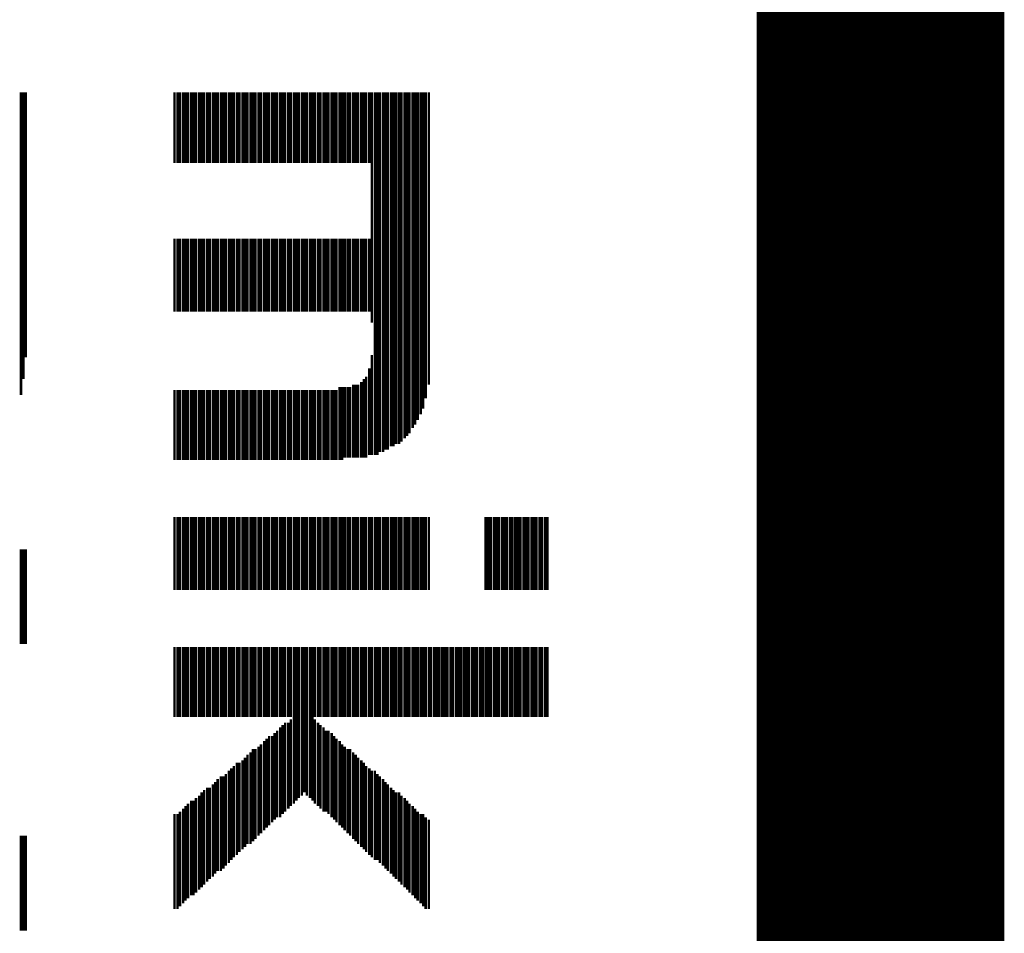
# Model space of a CAD drawing. Extents: x -3.7 to 63.4, y -6.5 to 53.7.
# Tile 32 of 74: x 59.4 to 63.4, y 5.3 to 9. Entities that reach past the tile are written whole.
import ezdxf

# ---------------------------------------------------------------- set-up
doc = ezdxf.new("R2010")
doc.units = 0
doc.layers.add('PI_5_CLICK_SHIELD_V100A_GKO', color=9, linetype='CONTINUOUS')
doc.layers.add('PI_5_CLICK_SHIELD_V100A_GTO', color=11, linetype='CONTINUOUS')

msp = doc.modelspace()

# ---------------------------------------------------------------- linework, layer by layer
at = {"layer": 'PI_5_CLICK_SHIELD_V100A_GKO', "const_width": 0.127}
msp.add_lwpolyline([(63.21044, -3.3147), (63.21044, 50.50028)], dxfattribs=at)
at = {"layer": 'PI_5_CLICK_SHIELD_V100A_GTO'}
for points, const_width in [([(62.9158, -3.32486), (62.9158, 50.4952)], 1.016), ([(59.38774, 7.46506), (59.38774, 8.70712)], 0.01016), ([(59.3979, 7.5311), (59.3979, 8.70712)], 0.01016), ([(59.40806, 7.62), (59.40806, 8.70712)], 0.01016), ([(60.01766, 8.41756), (60.01766, 8.70712)], 0.01016), ([(60.03036, 8.41756), (60.03036, 8.70712)], 0.01016), ([(60.04052, 8.41756), (60.04052, 8.70712)], 0.01016), ([(60.05322, 8.41756), (60.05322, 8.70712)], 0.01016), ([(60.06338, 8.41756), (60.06338, 8.70712)], 0.01016), ([(60.07354, 8.41756), (60.07354, 8.70712)], 0.01016), ([(60.08624, 8.41756), (60.08624, 8.70712)], 0.01016), ([(60.0964, 8.41756), (60.0964, 8.70712)], 0.01016), ([(60.10656, 8.41756), (60.10656, 8.70712)], 0.01016), ([(60.11926, 8.41756), (60.11926, 8.70712)], 0.01016), ([(60.12942, 8.41756), (60.12942, 8.70712)], 0.01016), ([(60.13958, 8.41756), (60.13958, 8.70712)], 0.01016), ([(60.15228, 8.41756), (60.15228, 8.70712)], 0.01016), ([(60.16244, 8.41756), (60.16244, 8.70712)], 0.01016), ([(60.17514, 8.41756), (60.17514, 8.70712)], 0.01016), ([(60.1853, 8.41756), (60.1853, 8.70712)], 0.01016), ([(60.19546, 8.41756), (60.19546, 8.70712)], 0.01016), ([(60.20816, 8.41756), (60.20816, 8.70712)], 0.01016), ([(60.21832, 8.41756), (60.21832, 8.70712)], 0.01016), ([(60.22848, 8.41756), (60.22848, 8.70712)], 0.01016), ([(60.24118, 8.41756), (60.24118, 8.70712)], 0.01016), ([(60.25134, 8.41756), (60.25134, 8.70712)], 0.01016), ([(60.2615, 8.41756), (60.2615, 8.70712)], 0.01016), ([(60.2742, 8.41756), (60.2742, 8.70712)], 0.01016), ([(60.28436, 8.41756), (60.28436, 8.70712)], 0.01016), ([(60.29706, 8.41756), (60.29706, 8.70712)], 0.01016), ([(60.30722, 8.41756), (60.30722, 8.70712)], 0.01016), ([(60.31738, 8.41756), (60.31738, 8.70712)], 0.01016), ([(60.33008, 8.41756), (60.33008, 8.70712)], 0.01016), ([(60.34024, 8.41756), (60.34024, 8.70712)], 0.01016), ([(60.3504, 8.41756), (60.3504, 8.70712)], 0.01016), ([(60.3631, 8.41756), (60.3631, 8.70712)], 0.01016), ([(60.37326, 8.41756), (60.37326, 8.70712)], 0.01016), ([(60.38596, 8.41756), (60.38596, 8.70712)], 0.01016), ([(60.39612, 8.41756), (60.39612, 8.70712)], 0.01016), ([(60.40628, 8.41756), (60.40628, 8.70712)], 0.01016), ([(60.41898, 8.41756), (60.41898, 8.70712)], 0.01016), ([(60.42914, 8.41756), (60.42914, 8.70712)], 0.01016), ([(60.4393, 8.41756), (60.4393, 8.70712)], 0.01016), ([(60.452, 8.41756), (60.452, 8.70712)], 0.01016), ([(60.46216, 8.41756), (60.46216, 8.70712)], 0.01016), ([(60.47232, 8.41756), (60.47232, 8.70712)], 0.01016), ([(60.48502, 8.41756), (60.48502, 8.70712)], 0.01016), ([(60.49518, 8.41756), (60.49518, 8.70712)], 0.01016), ([(60.50788, 8.41756), (60.50788, 8.70712)], 0.01016), ([(60.51804, 8.41756), (60.51804, 8.70712)], 0.01016), ([(60.5282, 8.41756), (60.5282, 8.70712)], 0.01016), ([(60.5409, 8.41756), (60.5409, 8.70712)], 0.01016), ([(60.55106, 8.41756), (60.55106, 8.70712)], 0.01016), ([(60.56122, 8.41756), (60.56122, 8.70712)], 0.01016), ([(60.57392, 8.41756), (60.57392, 8.70712)], 0.01016), ([(60.58408, 8.41756), (60.58408, 8.70712)], 0.01016), ([(60.59424, 8.41756), (60.59424, 8.70712)], 0.01016), ([(60.60694, 8.41756), (60.60694, 8.70712)], 0.01016), ([(60.6171, 8.41756), (60.6171, 8.70712)], 0.01016), ([(60.6298, 8.41756), (60.6298, 8.70712)], 0.01016), ([(60.63996, 8.41756), (60.63996, 8.70712)], 0.01016), ([(60.65012, 8.41756), (60.65012, 8.70712)], 0.01016), ([(60.66282, 8.41756), (60.66282, 8.70712)], 0.01016), ([(60.67298, 8.41756), (60.67298, 8.70712)], 0.01016), ([(60.68314, 8.41756), (60.68314, 8.70712)], 0.01016), ([(60.69584, 8.41756), (60.69584, 8.70712)], 0.01016), ([(60.706, 8.41756), (60.706, 8.70712)], 0.01016), ([(60.71616, 8.41756), (60.71616, 8.70712)], 0.01016), ([(60.72886, 8.41756), (60.72886, 8.70712)], 0.01016), ([(60.73902, 8.41756), (60.73902, 8.70712)], 0.01016), ([(60.75172, 8.41756), (60.75172, 8.70712)], 0.01016), ([(60.76188, 8.41756), (60.76188, 8.70712)], 0.01016), ([(60.77204, 8.41756), (60.77204, 8.70712)], 0.01016), ([(60.78474, 8.41756), (60.78474, 8.70712)], 0.01016), ([(60.7949, 8.41756), (60.7949, 8.70712)], 0.01016), ([(60.80506, 8.41756), (60.80506, 8.70712)], 0.01016), ([(60.81776, 8.41756), (60.81776, 8.70712)], 0.01016), ([(60.82792, 7.76224), (60.82792, 8.70712)], 0.01016), ([(60.84062, 7.21868), (60.84062, 8.70712)], 0.01016), ([(60.85078, 7.21868), (60.85078, 8.70712)], 0.01016), ([(60.86094, 7.23138), (60.86094, 8.70712)], 0.01016), ([(60.87364, 7.23138), (60.87364, 8.70712)], 0.01016), ([(60.8838, 7.24154), (60.8838, 8.70712)], 0.01016), ([(60.89396, 7.24154), (60.89396, 8.70712)], 0.01016), ([(60.90666, 7.25424), (60.90666, 8.70712)], 0.01016), ([(60.91682, 7.25424), (60.91682, 8.70712)], 0.01016), ([(60.92698, 7.2644), (60.92698, 8.70712)], 0.01016), ([(60.93968, 7.2644), (60.93968, 8.70712)], 0.01016), ([(60.94984, 7.27456), (60.94984, 8.70712)], 0.01016), ([(60.96254, 7.28726), (60.96254, 8.70712)], 0.01016), ([(60.9727, 7.29742), (60.9727, 8.70712)], 0.01016), ([(60.98286, 7.30758), (60.98286, 8.70712)], 0.01016), ([(60.99556, 7.33044), (60.99556, 8.70712)], 0.01016), ([(61.00572, 7.34314), (61.00572, 8.70712)], 0.01016), ([(61.01588, 7.36346), (61.01588, 8.70712)], 0.01016), ([(61.02858, 7.38632), (61.02858, 8.70712)], 0.01016), ([(61.03874, 7.40918), (61.03874, 8.70712)], 0.01016), ([(61.0489, 7.45236), (61.0489, 8.70712)], 0.01016), ([(61.0616, 7.50824), (61.0616, 8.70712)], 0.01016), ([(60.01766, 7.80796), (60.01766, 8.10768)], 0.01016), ([(60.03036, 7.80796), (60.03036, 8.10768)], 0.01016), ([(60.04052, 7.80796), (60.04052, 8.10768)], 0.01016), ([(60.05322, 7.80796), (60.05322, 8.10768)], 0.01016), ([(60.06338, 7.80796), (60.06338, 8.10768)], 0.01016), ([(60.07354, 7.80796), (60.07354, 8.10768)], 0.01016), ([(60.08624, 7.80796), (60.08624, 8.10768)], 0.01016), ([(60.0964, 7.80796), (60.0964, 8.10768)], 0.01016), ([(60.10656, 7.80796), (60.10656, 8.10768)], 0.01016), ([(60.11926, 7.80796), (60.11926, 8.10768)], 0.01016), ([(60.12942, 7.80796), (60.12942, 8.10768)], 0.01016), ([(60.13958, 7.80796), (60.13958, 8.10768)], 0.01016), ([(60.15228, 7.80796), (60.15228, 8.10768)], 0.01016), ([(60.16244, 7.80796), (60.16244, 8.10768)], 0.01016), ([(60.17514, 7.80796), (60.17514, 8.10768)], 0.01016), ([(60.1853, 7.80796), (60.1853, 8.10768)], 0.01016), ([(60.19546, 7.80796), (60.19546, 8.10768)], 0.01016), ([(60.20816, 7.80796), (60.20816, 8.10768)], 0.01016), ([(60.21832, 7.80796), (60.21832, 8.10768)], 0.01016), ([(60.22848, 7.80796), (60.22848, 8.10768)], 0.01016), ([(60.24118, 7.80796), (60.24118, 8.10768)], 0.01016), ([(60.25134, 7.80796), (60.25134, 8.10768)], 0.01016), ([(60.2615, 7.80796), (60.2615, 8.10768)], 0.01016), ([(60.2742, 7.80796), (60.2742, 8.10768)], 0.01016), ([(60.28436, 7.80796), (60.28436, 8.10768)], 0.01016), ([(60.29706, 7.80796), (60.29706, 8.10768)], 0.01016), ([(60.30722, 7.80796), (60.30722, 8.10768)], 0.01016), ([(60.31738, 7.80796), (60.31738, 8.10768)], 0.01016), ([(60.33008, 7.80796), (60.33008, 8.10768)], 0.01016), ([(60.34024, 7.80796), (60.34024, 8.10768)], 0.01016), ([(60.3504, 7.80796), (60.3504, 8.10768)], 0.01016), ([(60.3631, 7.80796), (60.3631, 8.10768)], 0.01016), ([(60.37326, 7.80796), (60.37326, 8.10768)], 0.01016), ([(60.38596, 7.80796), (60.38596, 8.10768)], 0.01016), ([(60.39612, 7.80796), (60.39612, 8.10768)], 0.01016), ([(60.40628, 7.80796), (60.40628, 8.10768)], 0.01016), ([(60.41898, 7.80796), (60.41898, 8.10768)], 0.01016), ([(60.42914, 7.80796), (60.42914, 8.10768)], 0.01016), ([(60.4393, 7.80796), (60.4393, 8.10768)], 0.01016), ([(60.452, 7.80796), (60.452, 8.10768)], 0.01016), ([(60.46216, 7.80796), (60.46216, 8.10768)], 0.01016), ([(60.47232, 7.80796), (60.47232, 8.10768)], 0.01016), ([(60.48502, 7.80796), (60.48502, 8.10768)], 0.01016), ([(60.49518, 7.80796), (60.49518, 8.10768)], 0.01016), ([(60.50788, 7.80796), (60.50788, 8.10768)], 0.01016), ([(60.51804, 7.80796), (60.51804, 8.10768)], 0.01016), ([(60.5282, 7.80796), (60.5282, 8.10768)], 0.01016), ([(60.5409, 7.80796), (60.5409, 8.10768)], 0.01016), ([(60.55106, 7.80796), (60.55106, 8.10768)], 0.01016), ([(60.56122, 7.80796), (60.56122, 8.10768)], 0.01016), ([(60.57392, 7.80796), (60.57392, 8.10768)], 0.01016), ([(60.58408, 7.80796), (60.58408, 8.10768)], 0.01016), ([(60.59424, 7.80796), (60.59424, 8.10768)], 0.01016), ([(60.60694, 7.80796), (60.60694, 8.10768)], 0.01016), ([(60.6171, 7.80796), (60.6171, 8.10768)], 0.01016), ([(60.6298, 7.80796), (60.6298, 8.10768)], 0.01016), ([(60.63996, 7.80796), (60.63996, 8.10768)], 0.01016), ([(60.65012, 7.80796), (60.65012, 8.10768)], 0.01016), ([(60.66282, 7.80796), (60.66282, 8.10768)], 0.01016), ([(60.67298, 7.80796), (60.67298, 8.10768)], 0.01016), ([(60.68314, 7.80796), (60.68314, 8.10768)], 0.01016), ([(60.69584, 7.80796), (60.69584, 8.10768)], 0.01016), ([(60.706, 7.80796), (60.706, 8.10768)], 0.01016), ([(60.71616, 7.80796), (60.71616, 8.10768)], 0.01016), ([(60.72886, 7.80796), (60.72886, 8.10768)], 0.01016), ([(60.73902, 7.80796), (60.73902, 8.10768)], 0.01016), ([(60.75172, 7.80796), (60.75172, 8.10768)], 0.01016), ([(60.76188, 7.80796), (60.76188, 8.10768)], 0.01016), ([(60.77204, 7.80796), (60.77204, 8.10768)], 0.01016), ([(60.78474, 7.80796), (60.78474, 8.10768)], 0.01016), ([(60.7949, 7.80796), (60.7949, 8.10768)], 0.01016), ([(60.80506, 7.80796), (60.80506, 8.10768)], 0.01016), ([(60.81776, 7.80796), (60.81776, 8.10768)], 0.01016), ([(60.82792, 7.21868), (60.82792, 7.63016)], 0.01016), ([(60.81776, 7.21868), (60.81776, 7.57428)], 0.01016), ([(60.78474, 7.20852), (60.78474, 7.5184)], 0.01016), ([(60.7949, 7.20852), (60.7949, 7.5311)], 0.01016), ([(60.80506, 7.20852), (60.80506, 7.54126)], 0.01016), ([(60.01766, 7.19836), (60.01766, 7.48538)], 0.01016), ([(60.03036, 7.19836), (60.03036, 7.48538)], 0.01016), ([(60.04052, 7.19836), (60.04052, 7.48538)], 0.01016), ([(60.05322, 7.19836), (60.05322, 7.48538)], 0.01016), ([(60.06338, 7.19836), (60.06338, 7.48538)], 0.01016), ([(60.07354, 7.19836), (60.07354, 7.48538)], 0.01016), ([(60.08624, 7.19836), (60.08624, 7.48538)], 0.01016), ([(60.0964, 7.19836), (60.0964, 7.48538)], 0.01016), ([(60.10656, 7.19836), (60.10656, 7.48538)], 0.01016), ([(60.11926, 7.19836), (60.11926, 7.48538)], 0.01016), ([(60.12942, 7.19836), (60.12942, 7.48538)], 0.01016), ([(60.13958, 7.19836), (60.13958, 7.48538)], 0.01016), ([(60.15228, 7.19836), (60.15228, 7.48538)], 0.01016), ([(60.16244, 7.19836), (60.16244, 7.48538)], 0.01016), ([(60.17514, 7.19836), (60.17514, 7.48538)], 0.01016), ([(60.1853, 7.19836), (60.1853, 7.48538)], 0.01016), ([(60.19546, 7.19836), (60.19546, 7.48538)], 0.01016), ([(60.20816, 7.19836), (60.20816, 7.48538)], 0.01016), ([(60.21832, 7.19836), (60.21832, 7.48538)], 0.01016), ([(60.22848, 7.19836), (60.22848, 7.48538)], 0.01016), ([(60.24118, 7.19836), (60.24118, 7.48538)], 0.01016), ([(60.25134, 7.19836), (60.25134, 7.48538)], 0.01016), ([(60.2615, 7.19836), (60.2615, 7.48538)], 0.01016), ([(60.2742, 7.19836), (60.2742, 7.48538)], 0.01016), ([(60.28436, 7.19836), (60.28436, 7.48538)], 0.01016), ([(60.29706, 7.19836), (60.29706, 7.48538)], 0.01016), ([(60.30722, 7.19836), (60.30722, 7.48538)], 0.01016), ([(60.31738, 7.19836), (60.31738, 7.48538)], 0.01016), ([(60.33008, 7.19836), (60.33008, 7.48538)], 0.01016), ([(60.34024, 7.19836), (60.34024, 7.48538)], 0.01016), ([(60.3504, 7.19836), (60.3504, 7.48538)], 0.01016), ([(60.3631, 7.19836), (60.3631, 7.48538)], 0.01016), ([(60.37326, 7.19836), (60.37326, 7.48538)], 0.01016), ([(60.38596, 7.19836), (60.38596, 7.48538)], 0.01016), ([(60.39612, 7.19836), (60.39612, 7.48538)], 0.01016), ([(60.40628, 7.19836), (60.40628, 7.48538)], 0.01016), ([(60.41898, 7.19836), (60.41898, 7.48538)], 0.01016), ([(60.42914, 7.19836), (60.42914, 7.48538)], 0.01016), ([(60.4393, 7.19836), (60.4393, 7.48538)], 0.01016), ([(60.452, 7.19836), (60.452, 7.48538)], 0.01016), ([(60.46216, 7.19836), (60.46216, 7.48538)], 0.01016), ([(60.47232, 7.19836), (60.47232, 7.48538)], 0.01016), ([(60.48502, 7.19836), (60.48502, 7.48538)], 0.01016), ([(60.49518, 7.19836), (60.49518, 7.48538)], 0.01016), ([(60.50788, 7.19836), (60.50788, 7.48538)], 0.01016), ([(60.51804, 7.19836), (60.51804, 7.48538)], 0.01016), ([(60.5282, 7.19836), (60.5282, 7.48538)], 0.01016), ([(60.5409, 7.19836), (60.5409, 7.48538)], 0.01016), ([(60.55106, 7.19836), (60.55106, 7.48538)], 0.01016), ([(60.56122, 7.19836), (60.56122, 7.48538)], 0.01016), ([(60.57392, 7.19836), (60.57392, 7.48538)], 0.01016), ([(60.58408, 7.19836), (60.58408, 7.48538)], 0.01016), ([(60.59424, 7.19836), (60.59424, 7.48538)], 0.01016), ([(60.60694, 7.19836), (60.60694, 7.48538)], 0.01016), ([(60.6171, 7.19836), (60.6171, 7.48538)], 0.01016), ([(60.6298, 7.19836), (60.6298, 7.48538)], 0.01016), ([(60.63996, 7.19836), (60.63996, 7.48538)], 0.01016), ([(60.65012, 7.19836), (60.65012, 7.48538)], 0.01016), ([(60.66282, 7.19836), (60.66282, 7.48538)], 0.01016), ([(60.67298, 7.19836), (60.67298, 7.48538)], 0.01016), ([(60.68314, 7.19836), (60.68314, 7.48538)], 0.01016), ([(60.69584, 7.19836), (60.69584, 7.49808)], 0.01016), ([(60.706, 7.19836), (60.706, 7.49808)], 0.01016), ([(60.71616, 7.20852), (60.71616, 7.49808)], 0.01016), ([(60.72886, 7.20852), (60.72886, 7.49808)], 0.01016), ([(60.73902, 7.20852), (60.73902, 7.49808)], 0.01016), ([(60.75172, 7.20852), (60.75172, 7.50824)], 0.01016), ([(60.76188, 7.20852), (60.76188, 7.50824)], 0.01016), ([(60.77204, 7.20852), (60.77204, 7.50824)], 0.01016), ([(60.01766, 6.66496), (60.01766, 6.96468)], 0.01016), ([(60.03036, 6.66496), (60.03036, 6.96468)], 0.01016), ([(60.04052, 6.66496), (60.04052, 6.96468)], 0.01016), ([(60.05322, 6.66496), (60.05322, 6.96468)], 0.01016), ([(60.06338, 6.66496), (60.06338, 6.96468)], 0.01016), ([(60.07354, 6.66496), (60.07354, 6.96468)], 0.01016), ([(60.08624, 6.66496), (60.08624, 6.96468)], 0.01016), ([(60.0964, 6.66496), (60.0964, 6.96468)], 0.01016), ([(60.10656, 6.66496), (60.10656, 6.96468)], 0.01016), ([(60.11926, 6.66496), (60.11926, 6.96468)], 0.01016), ([(60.12942, 6.66496), (60.12942, 6.96468)], 0.01016), ([(60.13958, 6.66496), (60.13958, 6.96468)], 0.01016), ([(60.15228, 6.66496), (60.15228, 6.96468)], 0.01016), ([(60.16244, 6.66496), (60.16244, 6.96468)], 0.01016), ([(60.17514, 6.66496), (60.17514, 6.96468)], 0.01016), ([(60.1853, 6.66496), (60.1853, 6.96468)], 0.01016), ([(60.19546, 6.66496), (60.19546, 6.96468)], 0.01016), ([(60.20816, 6.66496), (60.20816, 6.96468)], 0.01016), ([(60.21832, 6.66496), (60.21832, 6.96468)], 0.01016), ([(60.22848, 6.66496), (60.22848, 6.96468)], 0.01016), ([(60.24118, 6.66496), (60.24118, 6.96468)], 0.01016), ([(60.25134, 6.66496), (60.25134, 6.96468)], 0.01016), ([(60.2615, 6.66496), (60.2615, 6.96468)], 0.01016), ([(60.2742, 6.66496), (60.2742, 6.96468)], 0.01016), ([(60.28436, 6.66496), (60.28436, 6.96468)], 0.01016), ([(60.29706, 6.66496), (60.29706, 6.96468)], 0.01016), ([(60.30722, 6.66496), (60.30722, 6.96468)], 0.01016), ([(60.31738, 6.66496), (60.31738, 6.96468)], 0.01016), ([(60.33008, 6.66496), (60.33008, 6.96468)], 0.01016), ([(60.34024, 6.66496), (60.34024, 6.96468)], 0.01016), ([(60.3504, 6.66496), (60.3504, 6.96468)], 0.01016), ([(60.3631, 6.66496), (60.3631, 6.96468)], 0.01016), ([(60.37326, 6.66496), (60.37326, 6.96468)], 0.01016), ([(60.38596, 6.66496), (60.38596, 6.96468)], 0.01016), ([(60.39612, 6.66496), (60.39612, 6.96468)], 0.01016), ([(60.40628, 6.66496), (60.40628, 6.96468)], 0.01016), ([(60.41898, 6.66496), (60.41898, 6.96468)], 0.01016), ([(60.42914, 6.66496), (60.42914, 6.96468)], 0.01016), ([(60.4393, 6.66496), (60.4393, 6.96468)], 0.01016), ([(60.452, 6.66496), (60.452, 6.96468)], 0.01016), ([(60.46216, 6.66496), (60.46216, 6.96468)], 0.01016), ([(60.47232, 6.66496), (60.47232, 6.96468)], 0.01016), ([(60.48502, 6.66496), (60.48502, 6.96468)], 0.01016), ([(60.49518, 6.66496), (60.49518, 6.96468)], 0.01016), ([(60.50788, 6.66496), (60.50788, 6.96468)], 0.01016), ([(60.51804, 6.66496), (60.51804, 6.96468)], 0.01016), ([(60.5282, 6.66496), (60.5282, 6.96468)], 0.01016), ([(60.5409, 6.66496), (60.5409, 6.96468)], 0.01016), ([(60.55106, 6.66496), (60.55106, 6.96468)], 0.01016), ([(60.56122, 6.66496), (60.56122, 6.96468)], 0.01016), ([(60.57392, 6.66496), (60.57392, 6.96468)], 0.01016), ([(60.58408, 6.66496), (60.58408, 6.96468)], 0.01016), ([(60.59424, 6.66496), (60.59424, 6.96468)], 0.01016), ([(60.60694, 6.66496), (60.60694, 6.96468)], 0.01016), ([(60.6171, 6.66496), (60.6171, 6.96468)], 0.01016), ([(60.6298, 6.66496), (60.6298, 6.96468)], 0.01016), ([(60.63996, 6.66496), (60.63996, 6.96468)], 0.01016), ([(60.65012, 6.66496), (60.65012, 6.96468)], 0.01016), ([(60.66282, 6.66496), (60.66282, 6.96468)], 0.01016), ([(60.67298, 6.66496), (60.67298, 6.96468)], 0.01016), ([(60.68314, 6.66496), (60.68314, 6.96468)], 0.01016), ([(60.69584, 6.66496), (60.69584, 6.96468)], 0.01016), ([(60.706, 6.66496), (60.706, 6.96468)], 0.01016), ([(60.71616, 6.66496), (60.71616, 6.96468)], 0.01016), ([(60.72886, 6.66496), (60.72886, 6.96468)], 0.01016), ([(60.73902, 6.66496), (60.73902, 6.96468)], 0.01016), ([(60.75172, 6.66496), (60.75172, 6.96468)], 0.01016), ([(60.76188, 6.66496), (60.76188, 6.96468)], 0.01016), ([(60.77204, 6.66496), (60.77204, 6.96468)], 0.01016), ([(60.78474, 6.66496), (60.78474, 6.96468)], 0.01016), ([(60.7949, 6.66496), (60.7949, 6.96468)], 0.01016), ([(60.80506, 6.66496), (60.80506, 6.96468)], 0.01016), ([(60.81776, 6.66496), (60.81776, 6.96468)], 0.01016), ([(60.82792, 6.66496), (60.82792, 6.96468)], 0.01016), ([(60.84062, 6.66496), (60.84062, 6.96468)], 0.01016), ([(60.85078, 6.66496), (60.85078, 6.96468)], 0.01016), ([(60.86094, 6.66496), (60.86094, 6.96468)], 0.01016), ([(60.87364, 6.66496), (60.87364, 6.96468)], 0.01016), ([(60.8838, 6.66496), (60.8838, 6.96468)], 0.01016), ([(60.89396, 6.66496), (60.89396, 6.96468)], 0.01016), ([(60.90666, 6.66496), (60.90666, 6.96468)], 0.01016), ([(60.91682, 6.66496), (60.91682, 6.96468)], 0.01016), ([(60.92698, 6.66496), (60.92698, 6.96468)], 0.01016), ([(60.93968, 6.66496), (60.93968, 6.96468)], 0.01016), ([(60.94984, 6.66496), (60.94984, 6.96468)], 0.01016), ([(60.96254, 6.66496), (60.96254, 6.96468)], 0.01016), ([(60.9727, 6.66496), (60.9727, 6.96468)], 0.01016), ([(60.98286, 6.66496), (60.98286, 6.96468)], 0.01016), ([(60.99556, 6.66496), (60.99556, 6.96468)], 0.01016), ([(61.00572, 6.66496), (61.00572, 6.96468)], 0.01016), ([(61.01588, 6.66496), (61.01588, 6.96468)], 0.01016), ([(61.02858, 6.66496), (61.02858, 6.96468)], 0.01016), ([(61.03874, 6.66496), (61.03874, 6.96468)], 0.01016), ([(61.0489, 6.66496), (61.0489, 6.96468)], 0.01016), ([(61.0616, 6.66496), (61.0616, 6.96468)], 0.01016), ([(61.29528, 6.66496), (61.29528, 6.96468)], 0.01016), ([(61.30544, 6.66496), (61.30544, 6.96468)], 0.01016), ([(61.3156, 6.66496), (61.3156, 6.96468)], 0.01016), ([(61.3283, 6.66496), (61.3283, 6.96468)], 0.01016), ([(61.33846, 6.66496), (61.33846, 6.96468)], 0.01016), ([(61.34862, 6.66496), (61.34862, 6.96468)], 0.01016), ([(61.36132, 6.66496), (61.36132, 6.96468)], 0.01016), ([(61.37148, 6.66496), (61.37148, 6.96468)], 0.01016), ([(61.38164, 6.66496), (61.38164, 6.96468)], 0.01016), ([(61.39434, 6.66496), (61.39434, 6.96468)], 0.01016), ([(61.4045, 6.66496), (61.4045, 6.96468)], 0.01016), ([(61.4172, 6.66496), (61.4172, 6.96468)], 0.01016), ([(61.42736, 6.66496), (61.42736, 6.96468)], 0.01016), ([(61.43752, 6.66496), (61.43752, 6.96468)], 0.01016), ([(61.45022, 6.66496), (61.45022, 6.96468)], 0.01016), ([(61.46038, 6.66496), (61.46038, 6.96468)], 0.01016), ([(61.47054, 6.66496), (61.47054, 6.96468)], 0.01016), ([(61.48324, 6.66496), (61.48324, 6.96468)], 0.01016), ([(61.4934, 6.66496), (61.4934, 6.96468)], 0.01016), ([(61.50356, 6.66496), (61.50356, 6.96468)], 0.01016), ([(61.51626, 6.66496), (61.51626, 6.96468)], 0.01016), ([(61.52642, 6.66496), (61.52642, 6.96468)], 0.01016), ([(61.53912, 6.66496), (61.53912, 6.96468)], 0.01016), ([(61.54928, 6.66496), (61.54928, 6.96468)], 0.01016), ([(59.38774, 6.44398), (59.38774, 6.8326)], 0.01016), ([(59.3979, 6.44398), (59.3979, 6.8326)], 0.01016), ([(59.40806, 6.44398), (59.40806, 6.8326)], 0.01016), ([(60.01766, 6.14426), (60.01766, 6.43128)], 0.01016), ([(60.03036, 6.14426), (60.03036, 6.43128)], 0.01016), ([(60.04052, 6.14426), (60.04052, 6.43128)], 0.01016), ([(60.05322, 6.14426), (60.05322, 6.43128)], 0.01016), ([(60.06338, 6.14426), (60.06338, 6.43128)], 0.01016), ([(60.07354, 6.14426), (60.07354, 6.43128)], 0.01016), ([(60.08624, 6.14426), (60.08624, 6.43128)], 0.01016), ([(60.0964, 6.14426), (60.0964, 6.43128)], 0.01016), ([(60.10656, 6.14426), (60.10656, 6.43128)], 0.01016), ([(60.11926, 6.14426), (60.11926, 6.43128)], 0.01016), ([(60.12942, 6.14426), (60.12942, 6.43128)], 0.01016), ([(60.13958, 6.14426), (60.13958, 6.43128)], 0.01016), ([(60.15228, 6.14426), (60.15228, 6.43128)], 0.01016), ([(60.16244, 6.14426), (60.16244, 6.43128)], 0.01016), ([(60.17514, 6.14426), (60.17514, 6.43128)], 0.01016), ([(60.1853, 6.14426), (60.1853, 6.43128)], 0.01016), ([(60.19546, 6.14426), (60.19546, 6.43128)], 0.01016), ([(60.20816, 6.14426), (60.20816, 6.43128)], 0.01016), ([(60.21832, 6.14426), (60.21832, 6.43128)], 0.01016), ([(60.22848, 6.14426), (60.22848, 6.43128)], 0.01016), ([(60.24118, 6.14426), (60.24118, 6.43128)], 0.01016), ([(60.25134, 6.14426), (60.25134, 6.43128)], 0.01016), ([(60.2615, 6.14426), (60.2615, 6.43128)], 0.01016), ([(60.2742, 6.14426), (60.2742, 6.43128)], 0.01016), ([(60.28436, 6.14426), (60.28436, 6.43128)], 0.01016), ([(60.29706, 6.14426), (60.29706, 6.43128)], 0.01016), ([(60.30722, 6.14426), (60.30722, 6.43128)], 0.01016), ([(60.31738, 6.14426), (60.31738, 6.43128)], 0.01016), ([(60.33008, 6.14426), (60.33008, 6.43128)], 0.01016), ([(60.34024, 6.14426), (60.34024, 6.43128)], 0.01016), ([(60.3504, 6.14426), (60.3504, 6.43128)], 0.01016), ([(60.3631, 6.14426), (60.3631, 6.43128)], 0.01016), ([(60.37326, 6.14426), (60.37326, 6.43128)], 0.01016), ([(60.38596, 6.14426), (60.38596, 6.43128)], 0.01016), ([(60.39612, 6.14426), (60.39612, 6.43128)], 0.01016), ([(60.40628, 6.14426), (60.40628, 6.43128)], 0.01016), ([(60.41898, 6.14426), (60.41898, 6.43128)], 0.01016), ([(60.42914, 6.14426), (60.42914, 6.43128)], 0.01016), ([(60.4393, 6.14426), (60.4393, 6.43128)], 0.01016), ([(60.452, 6.14426), (60.452, 6.43128)], 0.01016), ([(60.46216, 6.14426), (60.46216, 6.43128)], 0.01016), ([(60.47232, 6.14426), (60.47232, 6.43128)], 0.01016), ([(60.48502, 6.14426), (60.48502, 6.43128)], 0.01016), ([(60.49518, 6.14426), (60.49518, 6.43128)], 0.01016), ([(60.50788, 5.78866), (60.50788, 6.43128)], 0.01016), ([(60.51804, 5.80136), (60.51804, 6.43128)], 0.01016), ([(60.5282, 5.81152), (60.5282, 6.43128)], 0.01016), ([(60.5409, 5.82168), (60.5409, 6.43128)], 0.01016), ([(60.55106, 5.83438), (60.55106, 6.43128)], 0.01016), ([(60.56122, 5.82168), (60.56122, 6.43128)], 0.01016), ([(60.57392, 5.81152), (60.57392, 6.43128)], 0.01016), ([(60.58408, 5.80136), (60.58408, 6.43128)], 0.01016), ([(60.59424, 6.14426), (60.59424, 6.43128)], 0.01016), ([(60.60694, 6.14426), (60.60694, 6.43128)], 0.01016), ([(60.6171, 6.14426), (60.6171, 6.43128)], 0.01016), ([(60.6298, 6.14426), (60.6298, 6.43128)], 0.01016), ([(60.63996, 6.14426), (60.63996, 6.43128)], 0.01016), ([(60.65012, 6.14426), (60.65012, 6.43128)], 0.01016), ([(60.66282, 6.14426), (60.66282, 6.43128)], 0.01016), ([(60.67298, 6.14426), (60.67298, 6.43128)], 0.01016), ([(60.68314, 6.14426), (60.68314, 6.43128)], 0.01016), ([(60.69584, 6.14426), (60.69584, 6.43128)], 0.01016), ([(60.706, 6.14426), (60.706, 6.43128)], 0.01016), ([(60.71616, 6.14426), (60.71616, 6.43128)], 0.01016), ([(60.72886, 6.14426), (60.72886, 6.43128)], 0.01016), ([(60.73902, 6.14426), (60.73902, 6.43128)], 0.01016), ([(60.75172, 6.14426), (60.75172, 6.43128)], 0.01016), ([(60.76188, 6.14426), (60.76188, 6.43128)], 0.01016), ([(60.77204, 6.14426), (60.77204, 6.43128)], 0.01016), ([(60.78474, 6.14426), (60.78474, 6.43128)], 0.01016), ([(60.7949, 6.14426), (60.7949, 6.43128)], 0.01016), ([(60.80506, 6.14426), (60.80506, 6.43128)], 0.01016), ([(60.81776, 6.14426), (60.81776, 6.43128)], 0.01016), ([(60.82792, 6.14426), (60.82792, 6.43128)], 0.01016), ([(60.84062, 6.14426), (60.84062, 6.43128)], 0.01016), ([(60.85078, 6.14426), (60.85078, 6.43128)], 0.01016), ([(60.86094, 6.14426), (60.86094, 6.43128)], 0.01016), ([(60.87364, 6.14426), (60.87364, 6.43128)], 0.01016), ([(60.8838, 6.14426), (60.8838, 6.43128)], 0.01016), ([(60.89396, 6.14426), (60.89396, 6.43128)], 0.01016), ([(60.90666, 6.14426), (60.90666, 6.43128)], 0.01016), ([(60.91682, 6.14426), (60.91682, 6.43128)], 0.01016), ([(60.92698, 6.14426), (60.92698, 6.43128)], 0.01016), ([(60.93968, 6.14426), (60.93968, 6.43128)], 0.01016), ([(60.94984, 6.14426), (60.94984, 6.43128)], 0.01016), ([(60.96254, 6.14426), (60.96254, 6.43128)], 0.01016), ([(60.9727, 6.14426), (60.9727, 6.43128)], 0.01016), ([(60.98286, 6.14426), (60.98286, 6.43128)], 0.01016), ([(60.99556, 6.14426), (60.99556, 6.43128)], 0.01016), ([(61.00572, 6.14426), (61.00572, 6.43128)], 0.01016), ([(61.01588, 6.14426), (61.01588, 6.43128)], 0.01016), ([(61.02858, 6.14426), (61.02858, 6.43128)], 0.01016), ([(61.03874, 6.14426), (61.03874, 6.43128)], 0.01016), ([(61.0489, 6.14426), (61.0489, 6.43128)], 0.01016), ([(61.0616, 6.14426), (61.0616, 6.43128)], 0.01016), ([(61.07176, 6.14426), (61.07176, 6.43128)], 0.01016), ([(61.08446, 6.14426), (61.08446, 6.43128)], 0.01016), ([(61.09462, 6.14426), (61.09462, 6.43128)], 0.01016), ([(61.10478, 6.14426), (61.10478, 6.43128)], 0.01016), ([(61.11748, 6.14426), (61.11748, 6.43128)], 0.01016), ([(61.12764, 6.14426), (61.12764, 6.43128)], 0.01016), ([(61.1378, 6.14426), (61.1378, 6.43128)], 0.01016), ([(61.1505, 6.14426), (61.1505, 6.43128)], 0.01016), ([(61.16066, 6.14426), (61.16066, 6.43128)], 0.01016), ([(61.17336, 6.14426), (61.17336, 6.43128)], 0.01016), ([(61.18352, 6.14426), (61.18352, 6.43128)], 0.01016), ([(61.19368, 6.14426), (61.19368, 6.43128)], 0.01016), ([(61.20638, 6.14426), (61.20638, 6.43128)], 0.01016), ([(61.21654, 6.14426), (61.21654, 6.43128)], 0.01016), ([(61.2267, 6.14426), (61.2267, 6.43128)], 0.01016), ([(61.2394, 6.14426), (61.2394, 6.43128)], 0.01016), ([(61.24956, 6.14426), (61.24956, 6.43128)], 0.01016), ([(61.25972, 6.14426), (61.25972, 6.43128)], 0.01016), ([(61.27242, 6.14426), (61.27242, 6.43128)], 0.01016), ([(61.28258, 6.14426), (61.28258, 6.43128)], 0.01016), ([(61.29528, 6.14426), (61.29528, 6.43128)], 0.01016), ([(61.30544, 6.14426), (61.30544, 6.43128)], 0.01016), ([(61.3156, 6.14426), (61.3156, 6.43128)], 0.01016), ([(61.3283, 6.14426), (61.3283, 6.43128)], 0.01016), ([(61.33846, 6.14426), (61.33846, 6.43128)], 0.01016), ([(61.34862, 6.14426), (61.34862, 6.43128)], 0.01016), ([(61.36132, 6.14426), (61.36132, 6.43128)], 0.01016), ([(61.37148, 6.14426), (61.37148, 6.43128)], 0.01016), ([(61.38164, 6.14426), (61.38164, 6.43128)], 0.01016), ([(61.39434, 6.14426), (61.39434, 6.43128)], 0.01016), ([(61.4045, 6.14426), (61.4045, 6.43128)], 0.01016), ([(61.4172, 6.14426), (61.4172, 6.43128)], 0.01016), ([(61.42736, 6.14426), (61.42736, 6.43128)], 0.01016), ([(61.43752, 6.14426), (61.43752, 6.43128)], 0.01016), ([(61.45022, 6.14426), (61.45022, 6.43128)], 0.01016), ([(61.46038, 6.14426), (61.46038, 6.43128)], 0.01016), ([(61.47054, 6.14426), (61.47054, 6.43128)], 0.01016), ([(61.48324, 6.14426), (61.48324, 6.43128)], 0.01016), ([(61.4934, 6.14426), (61.4934, 6.43128)], 0.01016), ([(61.50356, 6.14426), (61.50356, 6.43128)], 0.01016), ([(61.51626, 6.14426), (61.51626, 6.43128)], 0.01016), ([(61.52642, 6.14426), (61.52642, 6.43128)], 0.01016), ([(61.53912, 6.14426), (61.53912, 6.43128)], 0.01016), ([(61.54928, 6.14426), (61.54928, 6.43128)], 0.01016), ([(60.452, 5.73278), (60.452, 6.10108)], 0.01016), ([(60.46216, 5.74548), (60.46216, 6.11124)], 0.01016), ([(60.47232, 5.75564), (60.47232, 6.1214)], 0.01016), ([(60.48502, 5.76834), (60.48502, 6.1214)], 0.01016), ([(60.49518, 5.7785), (60.49518, 6.1341)], 0.01016), ([(60.59424, 5.78866), (60.59424, 6.1341)], 0.01016), ([(60.60694, 5.7785), (60.60694, 6.1214)], 0.01016), ([(60.6171, 5.76834), (60.6171, 6.11124)], 0.01016), ([(60.6298, 5.75564), (60.6298, 6.10108)], 0.01016), ([(60.40628, 5.69976), (60.40628, 6.06552)], 0.01016), ([(60.41898, 5.71246), (60.41898, 6.06552)], 0.01016), ([(60.42914, 5.72262), (60.42914, 6.07822)], 0.01016), ([(60.4393, 5.73278), (60.4393, 6.08838)], 0.01016), ([(60.63996, 5.75564), (60.63996, 6.08838)], 0.01016), ([(60.65012, 5.74548), (60.65012, 6.08838)], 0.01016), ([(60.66282, 5.73278), (60.66282, 6.07822)], 0.01016), ([(60.67298, 5.72262), (60.67298, 6.06552)], 0.01016), ([(60.3631, 5.65658), (60.3631, 6.02234)], 0.01016), ([(60.37326, 5.66674), (60.37326, 6.0325)], 0.01016), ([(60.38596, 5.67944), (60.38596, 6.0452)], 0.01016), ([(60.39612, 5.6896), (60.39612, 6.05536)], 0.01016), ([(60.68314, 5.71246), (60.68314, 6.05536)], 0.01016), ([(60.69584, 5.69976), (60.69584, 6.0452)], 0.01016), ([(60.706, 5.6896), (60.706, 6.0325)], 0.01016), ([(60.71616, 5.67944), (60.71616, 6.02234)], 0.01016), ([(60.30722, 5.61086), (60.30722, 5.97662)], 0.01016), ([(60.31738, 5.62356), (60.31738, 5.98932)], 0.01016), ([(60.33008, 5.62356), (60.33008, 5.99948)], 0.01016), ([(60.34024, 5.63372), (60.34024, 6.01218)], 0.01016), ([(60.3504, 5.64388), (60.3504, 6.01218)], 0.01016), ([(60.72886, 5.66674), (60.72886, 6.01218)], 0.01016), ([(60.73902, 5.65658), (60.73902, 6.01218)], 0.01016), ([(60.75172, 5.64388), (60.75172, 5.99948)], 0.01016), ([(60.76188, 5.63372), (60.76188, 5.98932)], 0.01016), ([(60.77204, 5.62356), (60.77204, 5.97662)], 0.01016), ([(60.2615, 5.56768), (60.2615, 5.9436)], 0.01016), ([(60.2742, 5.57784), (60.2742, 5.9563)], 0.01016), ([(60.28436, 5.59054), (60.28436, 5.9563)], 0.01016), ([(60.29706, 5.6007), (60.29706, 5.96646)], 0.01016), ([(60.78474, 5.61086), (60.78474, 5.96646)], 0.01016), ([(60.7949, 5.6007), (60.7949, 5.9563)], 0.01016), ([(60.80506, 5.59054), (60.80506, 5.9436)], 0.01016), ([(60.20816, 5.5118), (60.20816, 5.90042)], 0.01016), ([(60.21832, 5.52196), (60.21832, 5.90042)], 0.01016), ([(60.22848, 5.53466), (60.22848, 5.91058)], 0.01016), ([(60.24118, 5.54482), (60.24118, 5.92328)], 0.01016), ([(60.25134, 5.55752), (60.25134, 5.93344)], 0.01016), ([(60.81776, 5.57784), (60.81776, 5.93344)], 0.01016), ([(60.82792, 5.56768), (60.82792, 5.92328)], 0.01016), ([(60.84062, 5.55752), (60.84062, 5.92328)], 0.01016), ([(60.85078, 5.55752), (60.85078, 5.91058)], 0.01016), ([(60.86094, 5.54482), (60.86094, 5.90042)], 0.01016), ([(60.15228, 5.46862), (60.15228, 5.8547)], 0.01016), ([(60.16244, 5.47878), (60.16244, 5.8547)], 0.01016), ([(60.17514, 5.48894), (60.17514, 5.8674)], 0.01016), ([(60.1853, 5.50164), (60.1853, 5.87756)], 0.01016), ([(60.19546, 5.5118), (60.19546, 5.89026)], 0.01016), ([(60.87364, 5.53466), (60.87364, 5.89026)], 0.01016), ([(60.8838, 5.52196), (60.8838, 5.87756)], 0.01016), ([(60.89396, 5.5118), (60.89396, 5.8674)], 0.01016), ([(60.90666, 5.50164), (60.90666, 5.8547)], 0.01016), ([(60.11926, 5.4356), (60.11926, 5.82168)], 0.01016), ([(60.12942, 5.44576), (60.12942, 5.83438)], 0.01016), ([(60.13958, 5.45592), (60.13958, 5.84454)], 0.01016), ([(60.91682, 5.48894), (60.91682, 5.84454)], 0.01016), ([(60.92698, 5.47878), (60.92698, 5.83438)], 0.01016), ([(60.93968, 5.46862), (60.93968, 5.83438)], 0.01016), ([(60.94984, 5.45592), (60.94984, 5.82168)], 0.01016), ([(60.06338, 5.38988), (60.06338, 5.7785)], 0.01016), ([(60.07354, 5.40004), (60.07354, 5.78866)], 0.01016), ([(60.08624, 5.41274), (60.08624, 5.80136)], 0.01016), ([(60.0964, 5.41274), (60.0964, 5.80136)], 0.01016), ([(60.10656, 5.4229), (60.10656, 5.81152)], 0.01016), ([(60.96254, 5.44576), (60.96254, 5.81152)], 0.01016), ([(60.9727, 5.4356), (60.9727, 5.80136)], 0.01016), ([(60.98286, 5.4229), (60.98286, 5.78866)], 0.01016), ([(60.99556, 5.41274), (60.99556, 5.7785)], 0.01016), ([(60.01766, 5.35686), (60.01766, 5.74548)], 0.01016), ([(60.03036, 5.35686), (60.03036, 5.74548)], 0.01016), ([(60.04052, 5.36702), (60.04052, 5.75564)], 0.01016), ([(60.05322, 5.37972), (60.05322, 5.76834)], 0.01016), ([(61.00572, 5.40004), (61.00572, 5.76834)], 0.01016), ([(61.01588, 5.38988), (61.01588, 5.75564)], 0.01016), ([(61.02858, 5.37972), (61.02858, 5.74548)], 0.01016), ([(61.03874, 5.36702), (61.03874, 5.74548)], 0.01016), ([(61.0489, 5.35686), (61.0489, 5.73278)], 0.01016), ([(61.0616, 5.35686), (61.0616, 5.72262)], 0.01016), ([(59.38774, 5.26796), (59.38774, 5.65658)], 0.01016), ([(59.3979, 5.26796), (59.3979, 5.65658)], 0.01016), ([(59.40806, 5.26796), (59.40806, 5.65658)], 0.01016)]:
    msp.add_lwpolyline(points, dxfattribs=dict(at, const_width=const_width))

doc.saveas('drawing.dxf')
